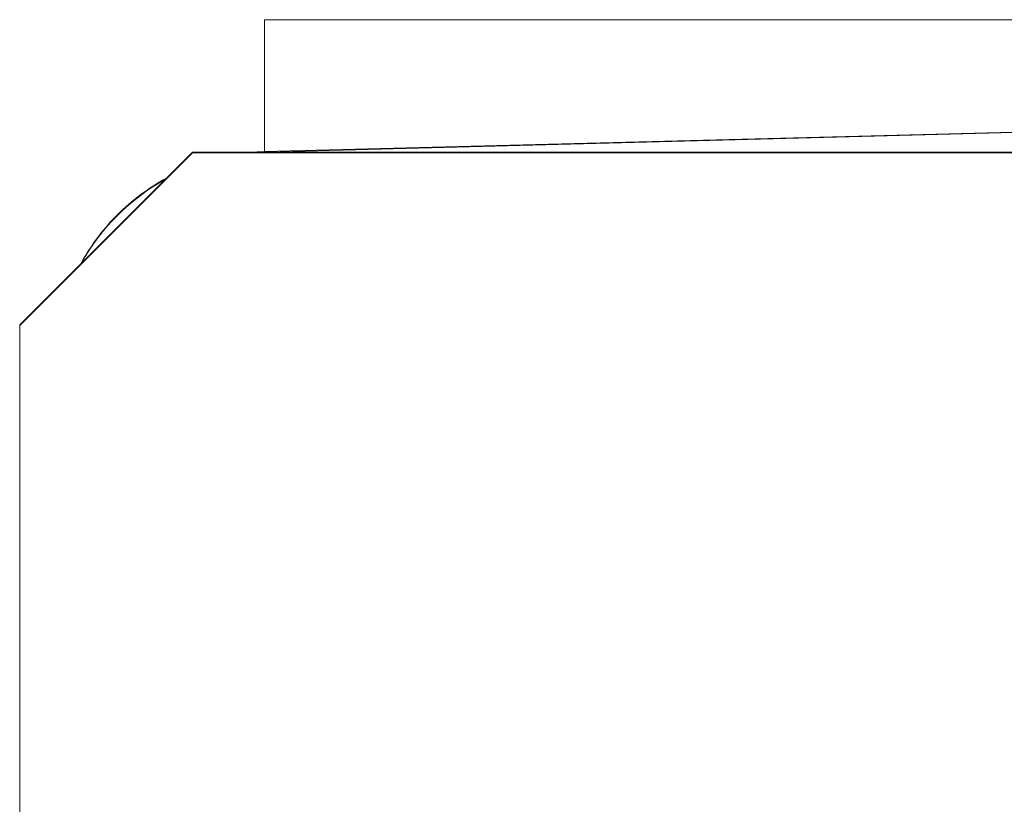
# Model space of a CAD drawing. Extents: x 1 to 669, y 0 to 417.
# Tile 51 of 256: x 91.718 to 92.57, y 284.936 to 285.615. Entities that reach past the tile are written whole.
import ezdxf

# ---------------------------------------------------------------- set-up
doc = ezdxf.new("R2010")
doc.units = 0
doc.header["$LTSCALE"] = 12
doc.header["$MEASUREMENT"] = 0
doc.layers.get('0').update_dxf_attribs({"linetype": 'CONTINUOUS'})
doc.layers.add('X', color=1, linetype='CONTINUOUS')

# ---------------------------------------------------------------- blocks, each defined once
blk = doc.blocks.new('GASTRAIN')
at = {"layer": 'X', "lineweight": 0}
for p, q in [((64.34424, 299.23208), (62.65767, 299.23217)), ((62.65767, 299.23217), (62.65767, 299.1179)), ((62.65767, 299.1179), (64.34424, 299.16216)), ((62.66011, 299.11749), (64.34424, 299.16159)), ((62.59529, 299.11749), (62.57173, 299.09393)), ((62.59529, 299.11699), (62.59529, 299.11749)), ((62.65782, 299.11749), (62.59529, 299.11749)), ((62.65781, 299.11746), (62.65767, 299.1179)), ((62.66011, 299.11749), (62.65782, 299.11746)), ((66.02838, 299.11749), (62.66011, 299.11749)), ((62.44581, 298.96751), (62.59529, 299.11699)), ((66.0932, 299.11699), (62.59529, 299.11699)), ((62.57173, 299.09393), (62.49926, 299.02146)), ((62.49926, 299.02146), (62.44581, 298.96801)), ((62.44581, 298.96801), (62.44581, 298.96751)), ((62.44581, 298.96751), (62.44581, 290.14802))]:
    blk.add_line(p, q, dxfattribs=at)
at = {"layer": 'X', "lineweight": 0, "extrusion": (0, 0, -1)}
for centre, major_axis, ratio, start_param, end_param in [((62.65864, 299.08055), (-0.00097, 0.03736), 0.026062, 0.000036, 0.002086), ((62.66256, 298.93064), (0.18685, 0), 0.999998, -2.633979, -2.07841)]:
    blk.add_ellipse(centre, major_axis=major_axis, ratio=ratio, start_param=start_param, end_param=end_param, dxfattribs=at)
at = {"layer": 'X', "lineweight": 0}
blk.add_open_spline([(62.65767, 299.1179), (62.65485, 299.11783), (62.65204, 299.11769), (62.64923, 299.11749)], degree=3, dxfattribs=at)
for points, knots in [([(62.57279, 299.09499), (62.57054, 299.09376), (62.55443, 299.0845), (62.52713, 299.06283), (62.50728, 299.03634), (62.49909, 299.02162), (62.49868, 299.02088)], [0.3067029, 0.3067029, 0.3067029, 0.3067029, 0.3333333, 0.5, 0.6666667, 0.6754646, 0.6754646, 0.6754646, 0.6754646]), ([(62.57279, 299.09499), (62.56513, 299.09079), (62.55776, 299.08606), (62.53599, 299.0698), (62.52286, 299.05657), (62.51195, 299.04171)], [0.5009915, 0.5009915, 0.5009915, 0.5009915, 0.641293, 0.641293, 0.9373395, 0.9373395, 0.9373395, 0.9373395])]:
    blk.add_open_spline(points, degree=3, knots=knots, dxfattribs=at)

msp = doc.modelspace()

# ---------------------------------------------------------------- block references
msp.add_blockref('GASTRAIN', (29.27234, -13.61686))

doc.saveas('drawing.dxf')
